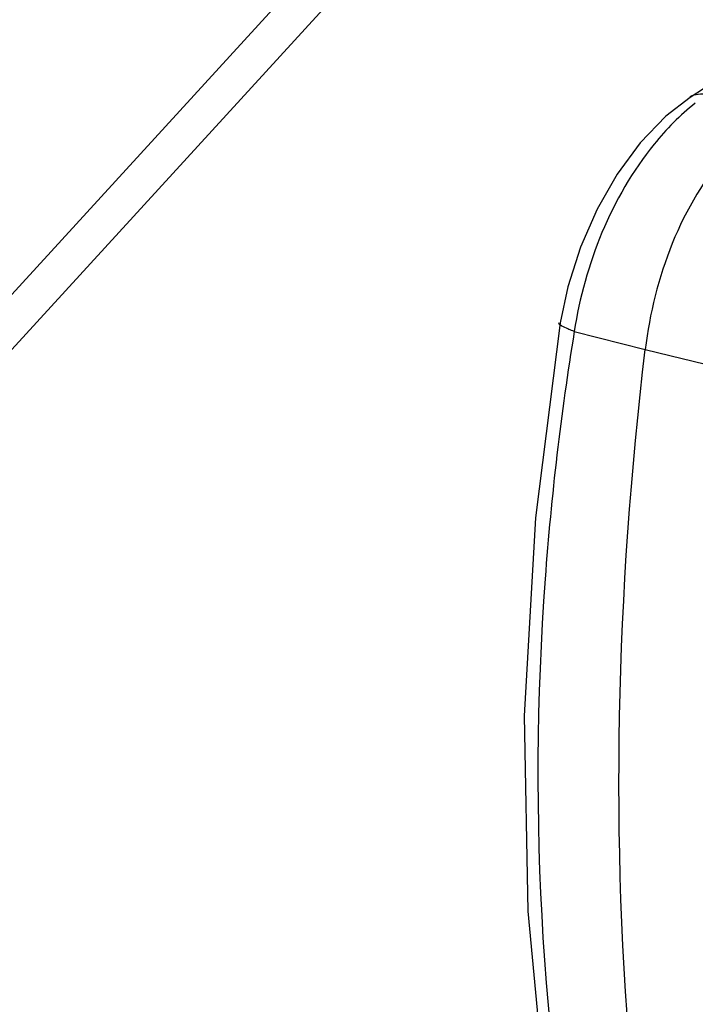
# Paper-space layout 'Sheet' of a CAD drawing. Header units: inches. Extents: x 0.2 to 10.8, y 0.2 to 8.3.
# Tile 221 of 256: x 1.4771 to 1.5308, y 6.5034 to 6.5817. Entities that reach past the tile are written whole.
import ezdxf

# ---------------------------------------------------------------- set-up
doc = ezdxf.new("R2010")
doc.units = ezdxf.units.IN
doc.header["$MEASUREMENT"] = 0
doc.layers.get('0').update_dxf_attribs({"lineweight": 5})
doc.layers.add('02___PRT_ALL_AXES', color=7, linetype='Continuous')

psp = doc.layouts.new('Sheet')

# ---------------------------------------------------------------- linework, layer by layer
at = {"color": 0, "linetype": 'ByBlock', "lineweight": -3}
for p, q in [((1.594285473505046, 6.617221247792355), (1.530381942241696, 6.575501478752)), ((1.521163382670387, 6.556892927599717), (1.526809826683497, 6.555462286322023)), ((1.526809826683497, 6.555462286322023), (1.532618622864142, 6.554045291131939))]:
    psp.add_line(p, q, dxfattribs=at)
for points in [[(1.530382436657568, 6.575501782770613), (1.528434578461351, 6.573999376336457), (1.526399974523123, 6.571892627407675), (1.524567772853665, 6.569409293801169), (1.52297558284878, 6.566619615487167), (1.521661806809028, 6.563602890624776), (1.5206608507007, 6.560445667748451), (1.520050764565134, 6.557563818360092)], [(1.520050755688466, 6.55756382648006), (1.518072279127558, 6.542067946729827), (1.517186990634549, 6.526315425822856), (1.517469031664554, 6.510786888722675), (1.518916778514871, 6.495601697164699), (1.521446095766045, 6.481179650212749)]]:
    psp.add_lwpolyline(points, dxfattribs=at)
for points, knots in [([(1.531735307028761, 6.575709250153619), (1.531504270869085, 6.575758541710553), (1.531027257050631, 6.575777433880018), (1.530564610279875, 6.575650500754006), (1.530357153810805, 6.575545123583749)], [0, 0, 0, 0, 0.5037856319, 1, 1, 1, 1]), ([(1.530787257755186, 6.575036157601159), (1.529564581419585, 6.574095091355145), (1.524696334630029, 6.569080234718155), (1.521992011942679, 6.562220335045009), (1.521163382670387, 6.556892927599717)], [0, 0, 0, 0, 0.222500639, 1, 1, 1, 1]), ([(1.537101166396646, 6.574481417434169), (1.535741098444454, 6.573624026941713), (1.5302519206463, 6.568613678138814), (1.527489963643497, 6.561151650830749), (1.526809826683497, 6.555462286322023)], [0, 0, 0, 0, 0.2191118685, 1, 1, 1, 1]), ([(1.521163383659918, 6.556892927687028), (1.520869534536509, 6.556988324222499), (1.520501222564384, 6.557161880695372), (1.519943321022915, 6.557416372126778), (1.519942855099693, 6.557580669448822)], [0, 0, 0, 0, 0.6528262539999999, 1, 1, 1, 1]), ([(1.521163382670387, 6.556892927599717), (1.520108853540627, 6.550374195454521), (1.517084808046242, 6.524977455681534), (1.518545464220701, 6.498968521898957), (1.522550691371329, 6.480424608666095)], [0, 0, 0, 0, 0.2582004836, 1, 1, 1, 1]), ([(1.52819807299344, 6.478942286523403), (1.527155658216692, 6.484969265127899), (1.523856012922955, 6.51033595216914), (1.524501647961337, 6.536154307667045), (1.526809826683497, 6.555462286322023)], [0, 0, 0, 0, 0.2392802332, 1, 1, 1, 1])]:
    psp.add_open_spline(points, degree=3, knots=knots, dxfattribs=at)
at = {"layer": '02___PRT_ALL_AXES', "color": 0, "linetype": 'ByBlock', "lineweight": -3}
for p, q in [((1.533647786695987, 6.61799287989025), (1.449420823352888, 6.525915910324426)), ((1.527281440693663, 6.615416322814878), (1.443054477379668, 6.523339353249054))]:
    psp.add_line(p, q, dxfattribs=at)

doc.saveas('drawing.dxf')
